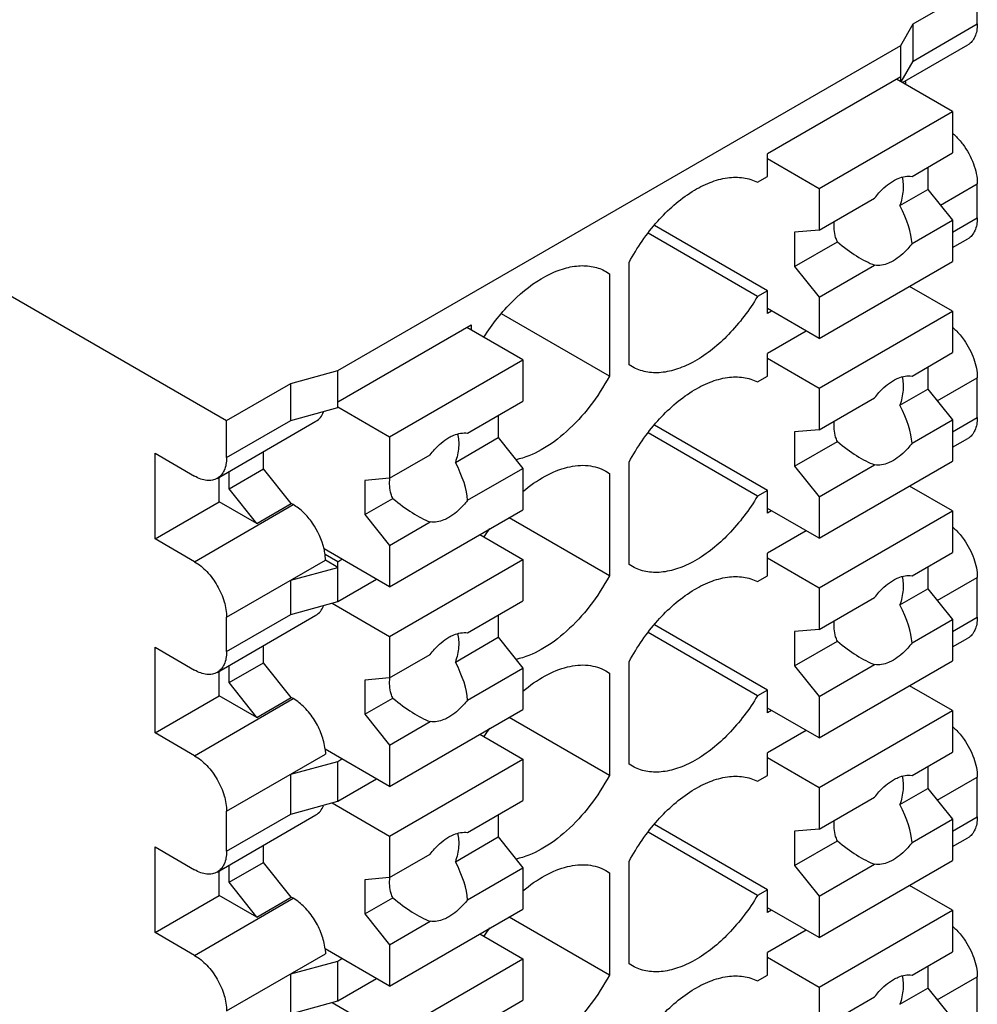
# Model space of a CAD drawing. Header units: inches. Extents: x 0 to 22, y 0 to 17.
# Tile 17 of 37: x 3.623 to 4.163, y 13.257 to 13.812. Entities that reach past the tile are written whole.
import ezdxf

# ---------------------------------------------------------------- set-up
doc = ezdxf.new("R2010")
doc.units = ezdxf.units.IN
doc.header["$LTSCALE"] = 1.21
doc.header["$MEASUREMENT"] = 0
doc.layers.get('0').update_dxf_attribs({"linetype": 'CONTINUOUS'})
doc.layers.add('02___PRT_ALL_AXES', color=7, linetype='CONTINUOUS')

msp = doc.modelspace()

# ---------------------------------------------------------------- linework, layer by layer
at = {"color": 7, "linetype": 'CONTINUOUS'}
for p, q in [((4.12694301, 13.809098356), (4.1631335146, 13.8299942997)), ((4.1631335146, 13.8091003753), (4.1631335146, 13.8299942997)), ((4.1199832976, 13.7970430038), (4.12694301, 13.809098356)), ((4.12694301, 13.7882044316), (4.1631335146, 13.8091003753)), ((4.12694301, 13.7882044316), (4.12694301, 13.809098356)), ((4.12093519, 13.7760816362), (4.1578341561, 13.7973866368)), ((3.8026204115, 13.6138016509), (4.1199832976, 13.7970430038)), ((4.1199832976, 13.7766312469), (4.1199832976, 13.7970430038)), ((4.1201920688, 13.776510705), (4.12694301, 13.7882044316)), ((4.1199832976, 13.7793635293), (4.0448184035, 13.7359642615)), ((4.1492140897, 13.7597537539), (4.117617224, 13.7779973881)), ((4.1227671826, 13.7750238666), (4.1227671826, 13.7766312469)), ((4.0740491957, 13.7163544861), (4.1492140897, 13.7597537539)), ((4.1492140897, 13.7597537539), (4.1492140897, 13.7364064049)), ((4.0448184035, 13.7231064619), (4.0448184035, 13.7359642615)), ((4.0448184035, 13.7332319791), (4.0740491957, 13.7163544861)), ((4.1352946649, 13.7283695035), (4.1352946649, 13.7158772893)), ((4.0392506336, 13.7198917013), (4.0448184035, 13.7231064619)), ((3.5172722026, 13.714262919), (3.7399829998, 13.5856724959)), ((4.0740491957, 13.7163544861), (4.0740491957, 13.6930071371)), ((4.1352946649, 13.7158772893), (4.1492140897, 13.6985610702)), ((4.1423525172, 13.7070970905), (4.1631335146, 13.7190957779)), ((4.1631335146, 13.6998090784), (4.1631335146, 13.7190957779)), ((4.1492140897, 13.691772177), (4.1631335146, 13.6998090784)), ((4.1492140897, 13.6985610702), (4.1492140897, 13.6752137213)), ((4.0448184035, 13.6588174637), (3.9812452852, 13.6955237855)), ((4.0740491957, 13.6930071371), (4.0601297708, 13.6917647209)), ((4.0392506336, 13.6556027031), (3.977635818, 13.6911783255)), ((4.0601297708, 13.6917647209), (4.0601297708, 13.6724780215)), ((4.1492140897, 13.6831182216), (4.1578341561, 13.6880953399)), ((3.9668696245, 13.6171248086), (3.9668696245, 13.6747858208)), ((4.0601297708, 13.6724780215), (4.0740491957, 13.6551618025)), ((4.0740491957, 13.6318144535), (4.1492140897, 13.6752137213)), ((3.9538295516, 13.6695729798), (3.9557340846, 13.6683562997)), ((3.9557340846, 13.6683562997), (3.9557340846, 13.6106952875)), ((4.0448184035, 13.6588174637), (4.0392506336, 13.6556027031)), ((4.0448184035, 13.6459596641), (4.0448184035, 13.6588174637)), ((4.1492140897, 13.6472480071), (4.1249966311, 13.6612308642)), ((4.0740491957, 13.6551618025), (4.0740491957, 13.6318144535)), ((4.0740491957, 13.6318144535), (4.0448184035, 13.6486919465)), ((3.9557340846, 13.6106952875), (3.8949329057, 13.6458011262)), ((4.0471844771, 13.6473258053), (4.0448184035, 13.6459596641)), ((4.0740491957, 13.6038487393), (4.1492140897, 13.6472480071)), ((4.1492140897, 13.6472480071), (4.1492140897, 13.6239006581)), ((3.8026204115, 13.5961221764), (3.8777853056, 13.6395214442)), ((3.9070160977, 13.6199116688), (3.8754192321, 13.638155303)), ((3.8777853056, 13.6395214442), (3.8777853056, 13.6367891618)), ((4.0666697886, 13.6360752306), (4.0448184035, 13.6234585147)), ((3.8318512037, 13.576512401), (3.9070160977, 13.6199116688)), ((3.9070160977, 13.6199116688), (3.9070160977, 13.5965643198)), ((4.0448184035, 13.6106007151), (4.0448184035, 13.6234585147)), ((4.0448184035, 13.6207262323), (4.0740491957, 13.6038487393)), ((3.9687741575, 13.6159081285), (3.9668696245, 13.6171248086)), ((4.1352946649, 13.6158637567), (4.1352946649, 13.6033715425)), ((3.7761735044, 13.6065684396), (3.8026204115, 13.6138016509)), ((3.8026204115, 13.5929077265), (3.8026204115, 13.6138016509)), ((4.0392506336, 13.6073859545), (4.0448184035, 13.6106007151)), ((4.140587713, 13.5967868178), (4.1631335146, 13.609804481)), ((4.1631335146, 13.5873033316), (4.1631335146, 13.609804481)), ((3.7399829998, 13.5856724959), (3.7761735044, 13.6065684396)), ((3.7761735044, 13.5856745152), (3.7761735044, 13.6065684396)), ((4.0740491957, 13.6038487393), (4.0740491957, 13.5805013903)), ((4.1352946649, 13.6033715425), (4.1492140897, 13.5860553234)), ((3.7761735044, 13.5856745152), (3.8026204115, 13.5929077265)), ((3.8026204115, 13.593389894), (3.8318512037, 13.576512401)), ((3.8930966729, 13.5885274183), (3.8930966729, 13.5760352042)), ((4.1492140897, 13.5792664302), (4.1631335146, 13.5873033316)), ((3.7346836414, 13.5530648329), (3.7903613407, 13.5852124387)), ((3.7399829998, 13.5647785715), (3.7761735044, 13.5856745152)), ((3.7399829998, 13.5647785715), (3.7399829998, 13.5856724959)), ((4.0448184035, 13.5463117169), (3.9812452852, 13.5830180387)), ((4.1492140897, 13.5860553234), (4.1492140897, 13.5627079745)), ((3.8318512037, 13.576512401), (3.8318512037, 13.553165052)), ((3.8930966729, 13.5760352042), (3.9070160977, 13.5587189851)), ((4.0392506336, 13.5430969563), (3.977635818, 13.5786725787)), ((4.0740491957, 13.5805013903), (4.0601297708, 13.5792589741)), ((4.0601297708, 13.5792589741), (4.0601297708, 13.5599722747)), ((4.1492140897, 13.5706124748), (4.1578341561, 13.5755895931)), ((3.6996166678, 13.5671916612), (3.7218877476, 13.5543326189)), ((3.6996166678, 13.5189749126), (3.6996166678, 13.5671916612)), ((3.7608621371, 13.5585154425), (3.7608621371, 13.5681799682)), ((3.9668696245, 13.5046190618), (3.9668696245, 13.562280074)), ((4.0601297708, 13.5599722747), (4.0740491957, 13.5426560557)), ((4.0740491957, 13.5193087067), (4.1492140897, 13.5627079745)), ((3.7358071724, 13.5398708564), (3.7358071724, 13.5537135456)), ((3.7413749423, 13.5472637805), (3.7608621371, 13.5585154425)), ((3.7413749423, 13.5472637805), (3.7413749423, 13.5569283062)), ((3.7764518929, 13.5389064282), (3.7608621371, 13.5585154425)), ((3.9070160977, 13.5587189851), (3.9070160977, 13.5353716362)), ((3.9538295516, 13.557067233), (3.9557340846, 13.5558505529)), ((3.9557340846, 13.5558505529), (3.9557340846, 13.4981895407)), ((3.8318512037, 13.553165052), (3.8179317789, 13.5519226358)), ((3.8179317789, 13.5519226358), (3.8179317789, 13.5326359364)), ((4.1492140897, 13.5347422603), (4.1249966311, 13.5487251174)), ((3.7569646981, 13.5276547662), (3.7413749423, 13.5472637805)), ((4.0448184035, 13.5463117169), (4.0392506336, 13.5430969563)), ((4.0448184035, 13.5334539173), (4.0448184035, 13.5463117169)), ((4.0740491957, 13.5426560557), (4.0740491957, 13.5193087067)), ((3.6996166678, 13.5189749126), (3.7358071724, 13.5398708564)), ((3.7218877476, 13.5061158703), (3.7775654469, 13.5382634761)), ((3.7569646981, 13.5276547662), (3.7358071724, 13.5398708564)), ((3.7569646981, 13.5276547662), (3.7764518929, 13.5389064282)), ((3.7775654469, 13.5382634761), (3.7764518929, 13.5389064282)), ((3.8179317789, 13.5326359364), (3.8318512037, 13.5153197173)), ((3.8318512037, 13.4919723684), (3.9070160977, 13.5353716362)), ((4.0740491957, 13.5193087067), (4.0448184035, 13.5361861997)), ((4.0471844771, 13.5348200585), (4.0448184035, 13.5334539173)), ((4.0740491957, 13.4913429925), (4.1492140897, 13.5347422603)), ((4.1492140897, 13.5347422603), (4.1492140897, 13.5113949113)), ((3.9557340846, 13.4981895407), (3.8991765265, 13.5308451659)), ((3.8827986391, 13.5213887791), (3.9070160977, 13.507405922)), ((4.0666697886, 13.5235694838), (4.0448184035, 13.5109527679)), ((3.7218877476, 13.5061158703), (3.6996166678, 13.5189749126)), ((3.8318512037, 13.5153197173), (3.8318512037, 13.4919723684)), ((3.8318512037, 13.4919723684), (3.7949123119, 13.5133004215)), ((3.8026204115, 13.506117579), (3.7954452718, 13.5102604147)), ((3.7956606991, 13.5069215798), (3.7954452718, 13.5102604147)), ((4.0448184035, 13.4980949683), (4.0448184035, 13.5109527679)), ((3.7399829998, 13.474773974), (3.7956606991, 13.5069215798)), ((3.8026204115, 13.5029031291), (3.7956606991, 13.5069215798)), ((3.8026204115, 13.506117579), (3.8049864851, 13.5074837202)), ((3.8026204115, 13.4836164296), (3.8026204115, 13.506117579)), ((3.8318512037, 13.4640066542), (3.9070160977, 13.507405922)), ((3.9070160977, 13.507405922), (3.9070160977, 13.484058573)), ((3.9687741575, 13.5034023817), (3.9668696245, 13.5046190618)), ((4.0448184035, 13.5082204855), (4.0740491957, 13.4913429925)), ((4.1352946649, 13.5033580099), (4.1352946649, 13.4908657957)), ((3.7761735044, 13.4956699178), (3.8026204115, 13.5029031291)), ((4.0392506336, 13.4948802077), (4.0448184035, 13.4980949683)), ((3.7761735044, 13.4763832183), (3.7761735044, 13.4956699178)), ((3.8026204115, 13.4836164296), (3.8244717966, 13.4962331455)), ((4.140587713, 13.484281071), (4.1631335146, 13.4972987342)), ((4.1631335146, 13.4747975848), (4.1631335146, 13.4972987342)), ((4.0740491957, 13.4913429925), (4.0740491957, 13.4679956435)), ((4.1352946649, 13.4908657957), (4.1492140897, 13.4735495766)), ((3.7761735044, 13.4763832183), (3.8026204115, 13.4836164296)), ((3.7994093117, 13.482738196), (3.8318512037, 13.4640066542)), ((3.7346836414, 13.443773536), (3.7903613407, 13.4759211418)), ((3.7399829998, 13.4554872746), (3.7761735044, 13.4763832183)), ((3.8930966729, 13.4760216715), (3.8930966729, 13.4635294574)), ((3.7399829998, 13.4554872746), (3.7399829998, 13.474773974)), ((4.0448184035, 13.4338059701), (3.9812452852, 13.4705122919)), ((4.1492140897, 13.4667606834), (4.1631335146, 13.4747975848)), ((4.1492140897, 13.4735495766), (4.1492140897, 13.4502022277)), ((4.0392506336, 13.4305912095), (3.977635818, 13.4661668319)), ((4.0740491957, 13.4679956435), (4.0601297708, 13.4667532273)), ((4.0601297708, 13.4667532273), (4.0601297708, 13.4474665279)), ((3.8318512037, 13.4640066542), (3.8318512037, 13.4406593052)), ((3.8930966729, 13.4635294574), (3.9070160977, 13.4462132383)), ((4.1492140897, 13.458106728), (4.1578341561, 13.4630838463)), ((3.6996166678, 13.4579003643), (3.7218877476, 13.445041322)), ((3.6996166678, 13.4096836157), (3.6996166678, 13.4579003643)), ((3.7608621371, 13.4492241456), (3.7608621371, 13.4588886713)), ((3.7413749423, 13.4379724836), (3.7608621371, 13.4492241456)), ((3.7764518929, 13.4296151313), (3.7608621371, 13.4492241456)), ((3.9668696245, 13.392113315), (3.9668696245, 13.4497743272)), ((4.0740491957, 13.4068029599), (4.1492140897, 13.4502022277)), ((3.7358071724, 13.4305795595), (3.7358071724, 13.4444222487)), ((3.7413749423, 13.4379724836), (3.7413749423, 13.4476370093)), ((3.9070160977, 13.4462132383), (3.9070160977, 13.4228658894)), ((3.9538295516, 13.4445614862), (3.9557340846, 13.4433448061)), ((3.9557340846, 13.4433448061), (3.9557340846, 13.3856837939)), ((4.0601297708, 13.4474665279), (4.0740491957, 13.4301503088)), ((3.7569646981, 13.4183634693), (3.7413749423, 13.4379724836)), ((3.8318512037, 13.4406593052), (3.8179317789, 13.439416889)), ((3.8179317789, 13.439416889), (3.8179317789, 13.4201301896)), ((4.0448184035, 13.4338059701), (4.0392506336, 13.4305912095)), ((4.0448184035, 13.4209481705), (4.0448184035, 13.4338059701)), ((4.1492140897, 13.4222365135), (4.1249966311, 13.4362193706)), ((3.6996166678, 13.4096836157), (3.7358071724, 13.4305795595)), ((3.7218877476, 13.3968245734), (3.7775654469, 13.4289721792)), ((3.7569646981, 13.4183634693), (3.7358071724, 13.4305795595)), ((3.7569646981, 13.4183634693), (3.7764518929, 13.4296151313)), ((3.7775654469, 13.4289721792), (3.7764518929, 13.4296151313)), ((4.0740491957, 13.4301503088), (4.0740491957, 13.4068029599)), ((3.8179317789, 13.4201301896), (3.8318512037, 13.4028139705)), ((3.8318512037, 13.3794666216), (3.9070160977, 13.4228658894)), ((4.0740491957, 13.4068029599), (4.0448184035, 13.4236804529)), ((4.0471844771, 13.4223143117), (4.0448184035, 13.4209481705)), ((4.0740491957, 13.3788372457), (4.1492140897, 13.4222365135)), ((4.1492140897, 13.4222365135), (4.1492140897, 13.3988891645)), ((3.9557340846, 13.3856837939), (3.8991765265, 13.4183394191)), ((3.7218877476, 13.3968245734), (3.6996166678, 13.4096836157)), ((4.0666697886, 13.411063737), (4.0448184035, 13.3984470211)), ((3.8827986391, 13.4088830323), (3.9070160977, 13.3949001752)), ((3.8318512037, 13.3794666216), (3.7955053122, 13.4004522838)), ((3.7955053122, 13.4004522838), (3.7956606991, 13.3976302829)), ((3.8318512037, 13.4028139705), (3.8318512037, 13.3794666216)), ((4.0448184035, 13.3855892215), (4.0448184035, 13.3984470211)), ((3.7399829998, 13.3654826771), (3.7956606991, 13.3976302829)), ((3.7761735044, 13.3863786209), (3.8026204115, 13.3936118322)), ((3.8026204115, 13.3936118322), (3.8049864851, 13.3949779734)), ((3.8026204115, 13.3711106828), (3.8026204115, 13.3936118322)), ((3.8318512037, 13.3515009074), (3.9070160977, 13.3949001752)), ((3.9070160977, 13.3949001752), (3.9070160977, 13.3715528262)), ((4.0448184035, 13.3957147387), (4.0740491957, 13.3788372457)), ((3.9687741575, 13.3908966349), (3.9668696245, 13.392113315)), ((4.1352946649, 13.3908522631), (4.1352946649, 13.3783600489)), ((3.7761735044, 13.3638774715), (3.7761735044, 13.3863786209)), ((3.8026204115, 13.3711106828), (3.8244717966, 13.3837273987)), ((4.0392506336, 13.3823744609), (4.0448184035, 13.3855892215)), ((4.140587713, 13.3717753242), (4.1631335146, 13.3847929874)), ((4.1631335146, 13.362291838), (4.1631335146, 13.3847929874)), ((4.0740491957, 13.3788372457), (4.0740491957, 13.3554898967)), ((4.1352946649, 13.3783600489), (4.1492140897, 13.3610438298)), ((3.7761735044, 13.3638774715), (3.8026204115, 13.3711106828)), ((3.7994093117, 13.3702324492), (3.8318512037, 13.3515009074)), ((3.7399829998, 13.3429815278), (3.7399829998, 13.3654826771)), ((3.7346836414, 13.3312677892), (3.7903613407, 13.363415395)), ((3.7399829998, 13.3429815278), (3.7761735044, 13.3638774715)), ((3.8930966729, 13.3635159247), (3.8930966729, 13.3510237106)), ((4.1492140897, 13.3542549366), (4.1631335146, 13.362291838)), ((4.1492140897, 13.3610438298), (4.1492140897, 13.3376964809)), ((4.0392506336, 13.3180854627), (3.977635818, 13.353661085)), ((4.0448184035, 13.3213002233), (3.9812452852, 13.3580065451)), ((4.0740491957, 13.3554898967), (4.0601297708, 13.3542474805)), ((4.0601297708, 13.3542474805), (4.0601297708, 13.3349607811)), ((3.8318512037, 13.3515009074), (3.8318512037, 13.3281535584)), ((3.8930966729, 13.3510237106), (3.9070160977, 13.3337074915)), ((4.1492140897, 13.3456009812), (4.1578341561, 13.3505780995)), ((3.6996166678, 13.3453946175), (3.7218877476, 13.3325355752)), ((3.6996166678, 13.2971778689), (3.6996166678, 13.3453946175)), ((3.7608621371, 13.3367183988), (3.7608621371, 13.3463829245)), ((3.9668696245, 13.2796075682), (3.9668696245, 13.3372685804)), ((4.0740491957, 13.2942972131), (4.1492140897, 13.3376964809)), ((3.7358071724, 13.3180738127), (3.7358071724, 13.3319165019)), ((3.7413749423, 13.3254667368), (3.7608621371, 13.3367183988)), ((3.7413749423, 13.3254667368), (3.7413749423, 13.3351312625)), ((3.7764518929, 13.3171093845), (3.7608621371, 13.3367183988)), ((3.9070160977, 13.3337074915), (3.9070160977, 13.3103601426)), ((3.9538295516, 13.3320557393), (3.9557340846, 13.3308390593)), ((4.0601297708, 13.3349607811), (4.0740491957, 13.317644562)), ((3.8318512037, 13.3281535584), (3.8179317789, 13.3269111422)), ((3.8179317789, 13.3269111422), (3.8179317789, 13.3076244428)), ((3.9557340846, 13.3308390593), (3.9557340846, 13.2731780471)), ((3.7569646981, 13.3058577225), (3.7413749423, 13.3254667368)), ((4.0448184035, 13.3213002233), (4.0392506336, 13.3180854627)), ((4.0448184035, 13.3084424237), (4.0448184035, 13.3213002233)), ((4.1492140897, 13.3097307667), (4.1249966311, 13.3237136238)), ((3.6996166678, 13.2971778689), (3.7358071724, 13.3180738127)), ((3.7218877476, 13.2843188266), (3.7775654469, 13.3164664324)), ((3.7569646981, 13.3058577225), (3.7358071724, 13.3180738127)), ((3.7569646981, 13.3058577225), (3.7764518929, 13.3171093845)), ((3.7775654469, 13.3164664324), (3.7764518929, 13.3171093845)), ((4.0740491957, 13.317644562), (4.0740491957, 13.2942972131)), ((3.8318512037, 13.2669608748), (3.9070160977, 13.3103601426)), ((4.0740491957, 13.2942972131), (4.0448184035, 13.3111747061)), ((4.0471844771, 13.3098085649), (4.0448184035, 13.3084424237)), ((4.0740491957, 13.2663314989), (4.1492140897, 13.3097307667)), ((4.1492140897, 13.3097307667), (4.1492140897, 13.2863834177)), ((3.8179317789, 13.3076244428), (3.8318512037, 13.2903082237)), ((3.9557340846, 13.2731780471), (3.8991765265, 13.3058336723)), ((4.0666697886, 13.2985579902), (4.0448184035, 13.2859412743)), ((3.7218877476, 13.2843188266), (3.6996166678, 13.2971778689)), ((3.8827986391, 13.2963772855), (3.9070160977, 13.2823944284)), ((3.8318512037, 13.2669608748), (3.7955053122, 13.287946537)), ((3.7955053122, 13.287946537), (3.7956606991, 13.2851245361)), ((3.8318512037, 13.2903082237), (3.8318512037, 13.2669608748)), ((3.7399829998, 13.2529769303), (3.7956606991, 13.2851245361)), ((3.8026204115, 13.2811060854), (3.8049864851, 13.2824722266)), ((3.8318512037, 13.2389951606), (3.9070160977, 13.2823944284)), ((3.9070160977, 13.2823944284), (3.9070160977, 13.2590470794)), ((4.0448184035, 13.2730834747), (4.0448184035, 13.2859412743)), ((4.0448184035, 13.2832089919), (4.0740491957, 13.2663314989)), ((3.7761735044, 13.2738728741), (3.8026204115, 13.2811060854)), ((3.8026204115, 13.258604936), (3.8026204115, 13.2811060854)), ((3.9687741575, 13.2783908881), (3.9668696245, 13.2796075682)), ((4.1352946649, 13.2783465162), (4.1352946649, 13.2658543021)), ((3.7761735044, 13.2513717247), (3.7761735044, 13.2738728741)), ((3.8026204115, 13.258604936), (3.8244717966, 13.2712216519)), ((4.0392506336, 13.2698687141), (4.0448184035, 13.2730834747)), ((4.140587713, 13.2592695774), (4.1631335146, 13.2722872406)), ((4.1631335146, 13.2497860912), (4.1631335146, 13.2722872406)), ((4.0740491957, 13.2663314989), (4.0740491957, 13.2429841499)), ((4.1352946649, 13.2658543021), (4.1492140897, 13.248538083)), ((3.7761735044, 13.2513717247), (3.8026204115, 13.258604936)), ((3.7994093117, 13.2577267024), (3.8318512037, 13.2389951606))]:
    msp.add_line(p, q, dxfattribs=at)
for centre, radius, start, end in [((3.9885101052, 13.4546857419), 0.1224237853, 145.0759436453, 147.6914522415), ((3.7634513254, 13.5062181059), 0.0322483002, 7.2009403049, 12.6866125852), ((3.9885101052, 13.3421799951), 0.1224237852, 145.0759436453, 147.6914522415), ((3.9885101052, 13.2296742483), 0.1224237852, 145.0759436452, 147.6914522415)]:
    msp.add_arc(centre, radius, start, end, dxfattribs=at)
for points, knots in [([(4.1631335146, 13.8091003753), (4.1631335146, 13.8078046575), (4.1629357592, 13.805339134), (4.161939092, 13.8019510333), (4.1602579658, 13.7992007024), (4.1586774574, 13.7978749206), (4.1578335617, 13.7973876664)], [0, 0, 0, 0, 0.2895363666, 0.549107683, 0.7822502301, 1, 1, 1, 1]), ([(4.1492530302, 13.7474285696), (4.1497642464, 13.7469923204), (4.1518233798, 13.7451229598), (4.1536622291, 13.7430156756), (4.1549284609, 13.7413303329)], [0, 0, 0, 0, 0.2417398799, 1, 1, 1, 1]), ([(4.1549284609, 13.7413303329), (4.1574436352, 13.7379826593), (4.1613434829, 13.7308876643), (4.1631335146, 13.7229027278), (4.1631335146, 13.7190957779)], [0, 0, 0, 0, 0.5237857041, 1, 1, 1, 1]), ([(3.9668696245, 13.6747858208), (3.9713057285, 13.6830648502), (3.9815885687, 13.6979888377), (3.9980124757, 13.7126848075), (4.0120051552, 13.7199684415), (4.0218417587, 13.7227607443), (4.0311209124, 13.7229447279), (4.0367812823, 13.7211814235), (4.0392506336, 13.7198917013)], [0, 0, 0, 0, 0.3041450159, 0.581569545, 0.7033914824, 0.8122947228, 0.909789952, 1, 1, 1, 1]), ([(4.1631335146, 13.6998090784), (4.1631335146, 13.6985133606), (4.1629357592, 13.6960478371), (4.161939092, 13.6926597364), (4.1602579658, 13.6899094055), (4.1586774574, 13.6885836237), (4.1578335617, 13.6880963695)], [0, 0, 0, 0, 0.2895363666, 0.549107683, 0.7822502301, 1, 1, 1, 1]), ([(3.8850397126, 13.6326243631), (3.8896805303, 13.6399623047), (3.8999427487, 13.6529976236), (3.9157569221, 13.6654815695), (3.9288464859, 13.6712443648), (3.9379429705, 13.6731774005), (3.9464568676, 13.6727867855), (3.9515830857, 13.6708751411), (3.9538322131, 13.6695775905)], [0, 0, 0, 0, 0.3071367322, 0.5820574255, 0.7023170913, 0.8103532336, 0.9081461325, 1, 1, 1, 1]), ([(4.0392506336, 13.6556027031), (4.0346435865, 13.6478763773), (4.0242916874, 13.6340923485), (4.0081308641, 13.6207763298), (3.9946258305, 13.6145100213), (3.9852168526, 13.6123348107), (3.9763986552, 13.6126185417), (3.9710894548, 13.6145662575), (3.9687714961, 13.6159035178)], [0, 0, 0, 0, 0.306624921, 0.582564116, 0.7032346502, 0.8113386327, 0.9087842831, 1, 1, 1, 1]), ([(4.1492530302, 13.6381372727), (4.1498400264, 13.6376363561), (4.1522014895, 13.6354725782), (4.1542732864, 13.6329997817), (4.1556743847, 13.631014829)], [0, 0, 0, 0, 0.2410499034, 1, 1, 1, 1]), ([(4.1556743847, 13.631014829), (4.1579661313, 13.6277680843), (4.1615207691, 13.6209780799), (4.1631335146, 13.6134068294), (4.1631335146, 13.609804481)], [0, 0, 0, 0, 0.524533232, 1, 1, 1, 1]), ([(3.9557340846, 13.6106952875), (3.9525428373, 13.6047395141), (3.9453374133, 13.5935708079), (3.9323946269, 13.5794058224), (3.9183445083, 13.5689388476), (3.9080707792, 13.5646491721), (3.9031083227, 13.563573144)], [0, 0, 0, 0, 0.2796096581, 0.5471534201, 0.7898738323, 1, 1, 1, 1]), ([(3.9668696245, 13.562280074), (3.9713057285, 13.5705591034), (3.9815885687, 13.5854830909), (3.9980124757, 13.6001790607), (4.0120051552, 13.6074626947), (4.0218417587, 13.6102549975), (4.0311209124, 13.6104389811), (4.0367812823, 13.6086756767), (4.0392506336, 13.6073859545)], [0, 0, 0, 0, 0.3041450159, 0.581569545, 0.7033914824, 0.8122947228, 0.909789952, 1, 1, 1, 1]), ([(3.7903613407, 13.5852124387), (3.791316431, 13.5857638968), (3.7930913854, 13.5873312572), (3.7941940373, 13.5894044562), (3.7946141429, 13.5905304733)], [0, 0, 0, 0, 0.4785282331, 1, 1, 1, 1]), ([(4.1631335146, 13.5873033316), (4.1631335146, 13.5860076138), (4.1629357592, 13.5835420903), (4.161939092, 13.5801539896), (4.1602579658, 13.5774036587), (4.1586774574, 13.5760778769), (4.1578335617, 13.5755906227)], [0, 0, 0, 0, 0.2895363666, 0.549107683, 0.7822502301, 1, 1, 1, 1]), ([(3.7399829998, 13.5647785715), (3.7399829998, 13.5634828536), (3.7397852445, 13.5610173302), (3.7387885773, 13.5576292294), (3.7371074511, 13.5548788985), (3.7355269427, 13.5535531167), (3.7346830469, 13.5530658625)], [0, 0, 0, 0, 0.2895363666, 0.549107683, 0.7822502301, 1, 1, 1, 1]), ([(3.9069497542, 13.5456148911), (3.9108691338, 13.5489079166), (3.9187792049, 13.5545049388), (3.9313760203, 13.5597740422), (3.9434440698, 13.561054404), (3.9507908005, 13.5588264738), (3.9538322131, 13.5570718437)], [0, 0, 0, 0, 0.3006057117, 0.564861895, 0.7938121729, 1, 1, 1, 1]), ([(3.7346830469, 13.5530658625), (3.7338390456, 13.5525785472), (3.7319003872, 13.5518725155), (3.7286775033, 13.5517917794), (3.7252444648, 13.5526228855), (3.7230100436, 13.5536846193), (3.7218877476, 13.5543326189)], [0, 0, 0, 0, 0.2177444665, 0.4508847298, 0.7104580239, 1, 1, 1, 1]), ([(4.0392506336, 13.5430969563), (4.0346435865, 13.5353706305), (4.0242916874, 13.5215866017), (4.0081308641, 13.508270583), (3.9946258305, 13.5020042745), (3.9852168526, 13.4998290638), (3.9763986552, 13.5001127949), (3.9710894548, 13.5020605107), (3.9687714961, 13.503397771)], [0, 0, 0, 0, 0.306624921, 0.582564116, 0.7032346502, 0.8113386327, 0.9087842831, 1, 1, 1, 1]), ([(3.7949123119, 13.5133004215), (3.7937500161, 13.5184918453), (3.7902948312, 13.525951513), (3.7836369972, 13.5339132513), (3.7796368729, 13.5370674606), (3.7775654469, 13.5382634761)], [0, 0, 0, 0, 0.5139226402, 0.7689337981, 1, 1, 1, 1]), ([(4.1492530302, 13.5256315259), (4.1498400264, 13.5251306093), (4.1522014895, 13.5229668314), (4.1542732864, 13.5204940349), (4.1556743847, 13.5185090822)], [0, 0, 0, 0, 0.2410499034, 1, 1, 1, 1]), ([(4.1556743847, 13.5185090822), (4.1579661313, 13.5152623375), (4.1615207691, 13.5084723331), (4.1631335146, 13.5009010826), (4.1631335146, 13.4972987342)], [0, 0, 0, 0, 0.524533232, 1, 1, 1, 1]), ([(3.7218877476, 13.5061158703), (3.7244568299, 13.5046325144), (3.7293187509, 13.5005411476), (3.7349911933, 13.4927863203), (3.7388708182, 13.4839965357), (3.7399829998, 13.4777404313), (3.7399829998, 13.474773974)], [0, 0, 0, 0, 0.2372511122, 0.5000061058, 0.7627577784, 1, 1, 1, 1]), ([(3.9557340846, 13.4981895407), (3.9525428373, 13.4922337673), (3.9453374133, 13.4810650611), (3.9323946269, 13.4669000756), (3.9183445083, 13.4564331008), (3.9080707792, 13.4521434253), (3.9031083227, 13.4510673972)], [0, 0, 0, 0, 0.2796096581, 0.5471534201, 0.7898738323, 1, 1, 1, 1]), ([(3.9668696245, 13.4497743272), (3.9713057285, 13.4580533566), (3.9815885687, 13.4729773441), (3.9980124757, 13.4876733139), (4.0120051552, 13.4949569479), (4.0218417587, 13.4977492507), (4.0311209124, 13.4979332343), (4.0367812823, 13.4961699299), (4.0392506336, 13.4948802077)], [0, 0, 0, 0, 0.3041450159, 0.581569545, 0.7033914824, 0.8122947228, 0.909789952, 1, 1, 1, 1]), ([(3.790361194, 13.4759213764), (3.7912954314, 13.4764613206), (3.7930367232, 13.4779809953), (3.7941319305, 13.4799955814), (3.7945558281, 13.4810888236)], [0, 0, 0, 0, 0.4792364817, 1, 1, 1, 1]), ([(4.1631335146, 13.4747975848), (4.1631335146, 13.473501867), (4.1629357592, 13.4710363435), (4.161939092, 13.4676482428), (4.1602579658, 13.4648979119), (4.1586774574, 13.4635721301), (4.1578335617, 13.4630848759)], [0, 0, 0, 0, 0.2895363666, 0.549107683, 0.7822502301, 1, 1, 1, 1]), ([(3.7399829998, 13.4554872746), (3.7399829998, 13.4541915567), (3.7397852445, 13.4517260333), (3.7387885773, 13.4483379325), (3.7371074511, 13.4455876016), (3.7355269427, 13.4442618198), (3.7346830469, 13.4437745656)], [0, 0, 0, 0, 0.2895363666, 0.549107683, 0.7822502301, 1, 1, 1, 1]), ([(3.9069497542, 13.4331091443), (3.9108691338, 13.4364021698), (3.9187792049, 13.441999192), (3.9313760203, 13.4472682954), (3.9434440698, 13.4485486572), (3.9507908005, 13.446320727), (3.9538322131, 13.4445660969)], [0, 0, 0, 0, 0.3006057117, 0.564861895, 0.7938121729, 1, 1, 1, 1]), ([(3.7346830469, 13.4437745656), (3.7338390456, 13.4432872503), (3.7319003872, 13.4425812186), (3.7286775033, 13.4425004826), (3.7252444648, 13.4433315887), (3.7230100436, 13.4443933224), (3.7218877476, 13.445041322)], [0, 0, 0, 0, 0.2177444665, 0.4508847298, 0.7104580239, 1, 1, 1, 1]), ([(3.7955053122, 13.4004522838), (3.7952034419, 13.403269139), (3.793742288, 13.4090279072), (3.789777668, 13.4170215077), (3.7843806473, 13.4239642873), (3.779907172, 13.4276200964), (3.7775654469, 13.4289721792)], [0, 0, 0, 0, 0.2448493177, 0.5076171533, 0.7662955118, 1, 1, 1, 1]), ([(4.0392506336, 13.4305912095), (4.0346435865, 13.4228648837), (4.0242916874, 13.4090808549), (4.0081308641, 13.3957648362), (3.9946258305, 13.3894985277), (3.9852168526, 13.387323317), (3.9763986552, 13.3876070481), (3.9710894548, 13.3895547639), (3.9687714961, 13.3908920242)], [0, 0, 0, 0, 0.306624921, 0.582564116, 0.7032346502, 0.8113386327, 0.9087842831, 1, 1, 1, 1]), ([(4.1492530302, 13.4131257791), (4.1498400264, 13.4126248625), (4.1522014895, 13.4104610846), (4.1542732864, 13.4079882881), (4.1556743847, 13.4060033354)], [0, 0, 0, 0, 0.2410499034, 1, 1, 1, 1]), ([(4.1556743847, 13.4060033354), (4.1579661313, 13.4027565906), (4.1615207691, 13.3959665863), (4.1631335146, 13.3883953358), (4.1631335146, 13.3847929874)], [0, 0, 0, 0, 0.524533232, 1, 1, 1, 1]), ([(3.7218877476, 13.3968245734), (3.7244568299, 13.3953412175), (3.7293187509, 13.3912498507), (3.7349911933, 13.3834950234), (3.7388708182, 13.3747052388), (3.7399829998, 13.3684491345), (3.7399829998, 13.3654826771)], [0, 0, 0, 0, 0.2372511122, 0.5000061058, 0.7627577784, 1, 1, 1, 1]), ([(3.9557340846, 13.3856837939), (3.9525428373, 13.3797280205), (3.9453374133, 13.3685593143), (3.9323946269, 13.3543943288), (3.9183445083, 13.343927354), (3.9080707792, 13.3396376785), (3.9031083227, 13.3385616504)], [0, 0, 0, 0, 0.2796096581, 0.5471534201, 0.7898738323, 1, 1, 1, 1]), ([(3.9668696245, 13.3372685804), (3.9713057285, 13.3455476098), (3.9815885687, 13.3604715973), (3.9980124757, 13.3751675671), (4.0120051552, 13.3824512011), (4.0218417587, 13.3852435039), (4.0311209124, 13.3854274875), (4.0367812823, 13.3836641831), (4.0392506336, 13.3823744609)], [0, 0, 0, 0, 0.3041450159, 0.581569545, 0.7033914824, 0.8122947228, 0.909789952, 1, 1, 1, 1]), ([(3.790361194, 13.3634156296), (3.7912954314, 13.3639555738), (3.7930367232, 13.3654752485), (3.7941319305, 13.3674898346), (3.7945558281, 13.3685830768)], [0, 0, 0, 0, 0.4792364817, 1, 1, 1, 1]), ([(4.1631335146, 13.362291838), (4.1631335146, 13.3609961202), (4.1629357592, 13.3585305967), (4.161939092, 13.355142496), (4.1602579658, 13.3523921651), (4.1586774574, 13.3510663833), (4.1578335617, 13.3505791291)], [0, 0, 0, 0, 0.2895363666, 0.549107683, 0.7822502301, 1, 1, 1, 1]), ([(3.7399829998, 13.3429815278), (3.7399829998, 13.3416858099), (3.7397852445, 13.3392202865), (3.7387885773, 13.3358321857), (3.7371074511, 13.3330818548), (3.7355269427, 13.331756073), (3.7346830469, 13.3312688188)], [0, 0, 0, 0, 0.2895363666, 0.549107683, 0.7822502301, 1, 1, 1, 1]), ([(3.7346830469, 13.3312688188), (3.7338390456, 13.3307815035), (3.7319003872, 13.3300754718), (3.7286775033, 13.3299947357), (3.7252444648, 13.3308258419), (3.7230100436, 13.3318875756), (3.7218877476, 13.3325355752)], [0, 0, 0, 0, 0.2177444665, 0.4508847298, 0.7104580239, 1, 1, 1, 1]), ([(3.9069497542, 13.3206033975), (3.9108691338, 13.323896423), (3.9187792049, 13.3294934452), (3.9313760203, 13.3347625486), (3.9434440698, 13.3360429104), (3.9507908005, 13.3338149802), (3.9538322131, 13.3320603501)], [0, 0, 0, 0, 0.3006057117, 0.564861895, 0.7938121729, 1, 1, 1, 1]), ([(3.7955053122, 13.287946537), (3.7952034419, 13.2907633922), (3.793742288, 13.2965221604), (3.789777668, 13.3045157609), (3.7843806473, 13.3114585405), (3.779907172, 13.3151143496), (3.7775654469, 13.3164664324)], [0, 0, 0, 0, 0.2448493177, 0.5076171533, 0.7662955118, 1, 1, 1, 1]), ([(4.0392506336, 13.3180854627), (4.0346435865, 13.3103591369), (4.0242916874, 13.2965751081), (4.0081308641, 13.2832590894), (3.9946258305, 13.2769927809), (3.9852168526, 13.2748175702), (3.9763986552, 13.2751013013), (3.9710894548, 13.2770490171), (3.9687714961, 13.2783862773)], [0, 0, 0, 0, 0.306624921, 0.582564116, 0.7032346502, 0.8113386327, 0.9087842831, 1, 1, 1, 1]), ([(4.1492530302, 13.3006200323), (4.1498400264, 13.3001191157), (4.1522014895, 13.2979553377), (4.1542732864, 13.2954825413), (4.1556743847, 13.2934975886)], [0, 0, 0, 0, 0.2410499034, 1, 1, 1, 1]), ([(4.1556743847, 13.2934975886), (4.1579661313, 13.2902508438), (4.1615207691, 13.2834608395), (4.1631335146, 13.275889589), (4.1631335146, 13.2722872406)], [0, 0, 0, 0, 0.524533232, 1, 1, 1, 1]), ([(3.7218877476, 13.2843188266), (3.7244568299, 13.2828354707), (3.7293187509, 13.2787441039), (3.7349911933, 13.2709892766), (3.7388708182, 13.262199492), (3.7399829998, 13.2559433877), (3.7399829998, 13.2529769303)], [0, 0, 0, 0, 0.2372511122, 0.5000061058, 0.7627577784, 1, 1, 1, 1]), ([(3.9557340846, 13.2731780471), (3.9525428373, 13.2672222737), (3.9453374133, 13.2560535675), (3.9323946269, 13.241888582), (3.9183445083, 13.2314216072), (3.9080707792, 13.2271319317), (3.9031083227, 13.2260559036)], [0, 0, 0, 0, 0.2796096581, 0.5471534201, 0.7898738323, 1, 1, 1, 1]), ([(3.9668696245, 13.2247628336), (3.9713057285, 13.233041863), (3.9815885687, 13.2479658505), (3.9980124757, 13.2626618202), (4.0120051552, 13.2699454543), (4.0218417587, 13.2727377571), (4.0311209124, 13.2729217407), (4.0367812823, 13.2711584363), (4.0392506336, 13.2698687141)], [0, 0, 0, 0, 0.3041450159, 0.581569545, 0.7033914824, 0.8122947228, 0.909789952, 1, 1, 1, 1])]:
    msp.add_open_spline(points, degree=3, knots=knots, dxfattribs=at)
at = {"layer": '02___PRT_ALL_AXES', "color": 7, "linetype": 'CONTINUOUS'}
for p, q in [((4.1263518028, 13.723206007), (4.1492140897, 13.7364064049)), ((4.1194948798, 13.7067546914), (4.1352946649, 13.7158772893)), ((4.0740491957, 13.6930071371), (4.1052631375, 13.7110296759)), ((4.1263518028, 13.6853606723), (4.1492140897, 13.6985610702)), ((4.0601297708, 13.6724780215), (4.0842812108, 13.6864227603)), ((4.0740491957, 13.6551618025), (4.1052631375, 13.6731843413)), ((4.1263518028, 13.6107002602), (4.1492140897, 13.6239006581)), ((4.1194948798, 13.5942489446), (4.1352946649, 13.6033715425)), ((4.0740491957, 13.5805013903), (4.1052631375, 13.5985239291)), ((3.8758021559, 13.578541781), (3.9070160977, 13.5965643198)), ((4.1263518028, 13.5728549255), (4.1492140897, 13.5860553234)), ((3.8689452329, 13.5620904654), (3.8930966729, 13.5760352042)), ((4.0601297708, 13.5599722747), (4.0842812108, 13.5739170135)), ((3.8318512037, 13.553165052), (3.8547134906, 13.5663654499)), ((4.0740491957, 13.5426560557), (4.1052631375, 13.5606785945)), ((3.8758021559, 13.5406964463), (3.9070160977, 13.5587189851)), ((3.8179317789, 13.5326359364), (3.833731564, 13.5417585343)), ((3.8318512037, 13.5153197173), (3.8547134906, 13.5285201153)), ((4.1263518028, 13.4981945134), (4.1492140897, 13.5113949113)), ((4.1194948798, 13.4817431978), (4.1352946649, 13.4908657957)), ((3.8758021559, 13.4660360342), (3.9070160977, 13.484058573)), ((4.0740491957, 13.4679956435), (4.1052631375, 13.4860181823)), ((4.1263518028, 13.4603491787), (4.1492140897, 13.4735495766)), ((3.8689452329, 13.4495847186), (3.8930966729, 13.4635294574)), ((4.0601297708, 13.4474665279), (4.0842812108, 13.4614112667)), ((3.8318512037, 13.4406593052), (3.8547134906, 13.4538597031)), ((4.0740491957, 13.4301503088), (4.1052631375, 13.4481728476)), ((3.8758021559, 13.4281906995), (3.9070160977, 13.4462132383)), ((3.8179317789, 13.4201301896), (3.833731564, 13.4292527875)), ((3.8318512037, 13.4028139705), (3.8547134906, 13.4160143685)), ((4.1263518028, 13.3856887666), (4.1492140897, 13.3988891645)), ((4.1194948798, 13.369237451), (4.1352946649, 13.3783600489)), ((3.8758021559, 13.3535302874), (3.9070160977, 13.3715528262)), ((4.0740491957, 13.3554898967), (4.1052631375, 13.3735124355)), ((4.1263518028, 13.3478434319), (4.1492140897, 13.3610438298)), ((3.8689452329, 13.3370789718), (3.8930966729, 13.3510237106)), ((4.0601297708, 13.3349607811), (4.0842812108, 13.3489055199)), ((3.8318512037, 13.3281535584), (3.8547134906, 13.3413539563)), ((3.8758021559, 13.3156849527), (3.9070160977, 13.3337074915)), ((4.0740491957, 13.317644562), (4.1052631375, 13.3356671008)), ((3.8179317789, 13.3076244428), (3.833731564, 13.3167470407)), ((3.8318512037, 13.2903082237), (3.8547134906, 13.3035086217)), ((4.1263518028, 13.2731830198), (4.1492140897, 13.2863834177)), ((4.1194948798, 13.2567317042), (4.1352946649, 13.2658543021)), ((4.0740491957, 13.2429841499), (4.1052631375, 13.2610066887)), ((3.8758021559, 13.2410245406), (3.9070160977, 13.2590470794))]:
    msp.add_line(p, q, dxfattribs=at)
for centre, start_param, end_param in [((4.0874225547, 13.7145842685), -2.6465857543, -2.0904335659), ((4.0874225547, 13.7145842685), 1.9369811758, 2.4931333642), ((4.0874225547, 13.6020785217), -2.6465857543, -2.0904335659), ((4.0874225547, 13.6020785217), 1.9369811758, 2.4931333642), ((3.8368729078, 13.5699200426), -2.6465857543, -2.0904335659), ((3.8368729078, 13.5699200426), 1.9369811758, 2.4931333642), ((4.0874225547, 13.4895727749), -2.6465857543, -2.0904335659), ((4.0874225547, 13.4895727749), 1.9369811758, 2.4931333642), ((3.8368729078, 13.4574142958), -2.6465857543, -2.0904335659), ((3.8368729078, 13.4574142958), 1.9369811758, 2.4931333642), ((4.0874225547, 13.3770670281), -2.6465857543, -2.0904335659), ((4.0874225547, 13.3770670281), 1.9369811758, 2.4931333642), ((3.8368729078, 13.3449085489), -2.6465857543, -2.0904335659), ((3.8368729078, 13.3449085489), 1.9369811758, 2.4931333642)]:
    msp.add_ellipse(centre, major_axis=(-0.035147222, 0.0410036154), ratio=0.4107608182, start_param=start_param, end_param=end_param, dxfattribs=at)
for points, knots in [([(4.1052631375, 13.7110296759), (4.1060330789, 13.7120462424), (4.1090783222, 13.7157319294), (4.1127682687, 13.7189415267), (4.1158074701, 13.7206963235)], [0, 0, 0, 0, 0.2665253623, 1, 1, 1, 1]), ([(4.1158074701, 13.7206963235), (4.1167003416, 13.7212118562), (4.1199449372, 13.7228458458), (4.1237686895, 13.7236336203), (4.1263518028, 13.723206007)], [0, 0, 0, 0, 0.2825254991, 1, 1, 1, 1]), ([(4.120739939, 13.7228111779), (4.1213710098, 13.720392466), (4.1216173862, 13.7148595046), (4.1204154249, 13.7095270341), (4.1194948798, 13.7067546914)], [0, 0, 0, 0, 0.4611228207, 1, 1, 1, 1]), ([(4.0842812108, 13.6864227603), (4.0838695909, 13.6871870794), (4.0823802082, 13.6908298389), (4.0822423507, 13.6949009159), (4.0825584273, 13.6979283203)], [0, 0, 0, 0, 0.2219112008, 1, 1, 1, 1]), ([(4.1263518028, 13.6853606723), (4.1255818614, 13.6843441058), (4.1225366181, 13.6806584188), (4.1188466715, 13.6774488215), (4.1158074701, 13.6756940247)], [0, 0, 0, 0, 0.2665253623, 1, 1, 1, 1]), ([(4.1158074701, 13.6756940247), (4.1149145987, 13.675178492), (4.1116700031, 13.6735445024), (4.1078462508, 13.6727567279), (4.1052631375, 13.6731843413)], [0, 0, 0, 0, 0.2825254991, 1, 1, 1, 1]), ([(4.1158074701, 13.6081905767), (4.1167003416, 13.6087061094), (4.1199449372, 13.610340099), (4.1237686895, 13.6111278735), (4.1263518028, 13.6107002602)], [0, 0, 0, 0, 0.2825254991, 1, 1, 1, 1]), ([(4.120739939, 13.6103054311), (4.1213710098, 13.6078867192), (4.1216173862, 13.6023537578), (4.1204154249, 13.5970212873), (4.1194948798, 13.5942489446)], [0, 0, 0, 0, 0.4611228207, 1, 1, 1, 1]), ([(4.1052631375, 13.5985239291), (4.1060330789, 13.5995404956), (4.1090783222, 13.6032261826), (4.1127682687, 13.6064357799), (4.1158074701, 13.6081905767)], [0, 0, 0, 0, 0.2665253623, 1, 1, 1, 1]), ([(4.0842812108, 13.5739170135), (4.0838695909, 13.5746813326), (4.0823802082, 13.5783240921), (4.0822423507, 13.5823951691), (4.0825584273, 13.5854225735)], [0, 0, 0, 0, 0.2219112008, 1, 1, 1, 1]), ([(3.8547134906, 13.5663654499), (3.855483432, 13.5673820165), (3.8585286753, 13.5710677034), (3.8622186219, 13.5742773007), (3.8652578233, 13.5760320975)], [0, 0, 0, 0, 0.2665253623, 1, 1, 1, 1]), ([(3.8652578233, 13.5760320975), (3.8661506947, 13.5765476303), (3.8693952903, 13.5781816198), (3.8732190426, 13.5789693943), (3.8758021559, 13.578541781)], [0, 0, 0, 0, 0.2825254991, 1, 1, 1, 1]), ([(3.8701902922, 13.5781469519), (3.8708213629, 13.57572824), (3.8710677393, 13.5701952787), (3.869865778, 13.5648628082), (3.8689452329, 13.5620904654)], [0, 0, 0, 0, 0.4611228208, 1, 1, 1, 1]), ([(4.1263518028, 13.5728549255), (4.1255818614, 13.571838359), (4.1225366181, 13.568152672), (4.1188466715, 13.5649430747), (4.1158074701, 13.5631882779)], [0, 0, 0, 0, 0.2665253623, 1, 1, 1, 1]), ([(4.1158074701, 13.5631882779), (4.1149145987, 13.5626727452), (4.1116700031, 13.5610387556), (4.1078462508, 13.5602509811), (4.1052631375, 13.5606785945)], [0, 0, 0, 0, 0.2825254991, 1, 1, 1, 1]), ([(3.833731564, 13.5417585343), (3.8333199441, 13.5425228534), (3.8318305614, 13.5461656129), (3.8316927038, 13.55023669), (3.8320087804, 13.5532640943)], [0, 0, 0, 0, 0.2219112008, 1, 1, 1, 1]), ([(3.8758021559, 13.5406964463), (3.8750322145, 13.5396798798), (3.8719869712, 13.5359941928), (3.8682970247, 13.5327845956), (3.8652578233, 13.5310297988)], [0, 0, 0, 0, 0.2665253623, 1, 1, 1, 1]), ([(3.8652578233, 13.5310297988), (3.8643649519, 13.530514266), (3.8611203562, 13.5288802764), (3.8572966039, 13.5280925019), (3.8547134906, 13.5285201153)], [0, 0, 0, 0, 0.2825254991, 1, 1, 1, 1]), ([(4.1158074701, 13.4956848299), (4.1167003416, 13.4962003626), (4.1199449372, 13.4978343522), (4.1237686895, 13.4986221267), (4.1263518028, 13.4981945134)], [0, 0, 0, 0, 0.2825254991, 1, 1, 1, 1]), ([(4.120739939, 13.4977996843), (4.1213710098, 13.4953809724), (4.1216173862, 13.489848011), (4.1204154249, 13.4845155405), (4.1194948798, 13.4817431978)], [0, 0, 0, 0, 0.4611228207, 1, 1, 1, 1]), ([(4.1052631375, 13.4860181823), (4.1060330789, 13.4870347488), (4.1090783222, 13.4907204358), (4.1127682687, 13.4939300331), (4.1158074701, 13.4956848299)], [0, 0, 0, 0, 0.2665253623, 1, 1, 1, 1]), ([(4.0842812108, 13.4614112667), (4.0838695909, 13.4621755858), (4.0823802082, 13.4658183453), (4.0822423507, 13.4698894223), (4.0825584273, 13.4729168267)], [0, 0, 0, 0, 0.2219112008, 1, 1, 1, 1]), ([(3.8652578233, 13.4635263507), (3.8661506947, 13.4640418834), (3.8693952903, 13.465675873), (3.8732190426, 13.4664636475), (3.8758021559, 13.4660360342)], [0, 0, 0, 0, 0.2825254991, 1, 1, 1, 1]), ([(3.8701902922, 13.4656412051), (3.8708213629, 13.4632224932), (3.8710677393, 13.4576895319), (3.869865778, 13.4523570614), (3.8689452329, 13.4495847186)], [0, 0, 0, 0, 0.4611228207, 1, 1, 1, 1]), ([(3.8547134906, 13.4538597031), (3.855483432, 13.4548762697), (3.8585286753, 13.4585619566), (3.8622186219, 13.4617715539), (3.8652578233, 13.4635263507)], [0, 0, 0, 0, 0.2665253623, 1, 1, 1, 1]), ([(4.1263518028, 13.4603491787), (4.1255818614, 13.4593326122), (4.1225366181, 13.4556469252), (4.1188466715, 13.4524373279), (4.1158074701, 13.4506825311)], [0, 0, 0, 0, 0.2665253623, 1, 1, 1, 1]), ([(4.1158074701, 13.4506825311), (4.1149145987, 13.4501669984), (4.1116700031, 13.4485330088), (4.1078462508, 13.4477452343), (4.1052631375, 13.4481728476)], [0, 0, 0, 0, 0.2825254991, 1, 1, 1, 1]), ([(3.833731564, 13.4292527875), (3.8333199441, 13.4300171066), (3.8318305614, 13.4336598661), (3.8316927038, 13.4377309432), (3.8320087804, 13.4407583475)], [0, 0, 0, 0, 0.2219112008, 1, 1, 1, 1]), ([(3.8758021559, 13.4281906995), (3.8750322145, 13.427174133), (3.8719869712, 13.423488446), (3.8682970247, 13.4202788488), (3.8652578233, 13.418524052)], [0, 0, 0, 0, 0.2665253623, 1, 1, 1, 1]), ([(3.8652578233, 13.418524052), (3.8643649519, 13.4180085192), (3.8611203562, 13.4163745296), (3.8572966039, 13.4155867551), (3.8547134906, 13.4160143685)], [0, 0, 0, 0, 0.2825254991, 1, 1, 1, 1]), ([(4.1052631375, 13.3735124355), (4.1060330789, 13.374529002), (4.1090783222, 13.378214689), (4.1127682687, 13.3814242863), (4.1158074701, 13.3831790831)], [0, 0, 0, 0, 0.2665253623, 1, 1, 1, 1]), ([(4.1158074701, 13.3831790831), (4.1167003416, 13.3836946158), (4.1199449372, 13.3853286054), (4.1237686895, 13.3861163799), (4.1263518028, 13.3856887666)], [0, 0, 0, 0, 0.2825254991, 1, 1, 1, 1]), ([(4.120739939, 13.3852939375), (4.1213710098, 13.3828752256), (4.1216173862, 13.3773422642), (4.1204154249, 13.3720097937), (4.1194948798, 13.369237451)], [0, 0, 0, 0, 0.4611228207, 1, 1, 1, 1]), ([(4.0842812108, 13.3489055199), (4.0838695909, 13.349669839), (4.0823802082, 13.3533125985), (4.0822423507, 13.3573836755), (4.0825584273, 13.3604110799)], [0, 0, 0, 0, 0.2219112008, 1, 1, 1, 1]), ([(3.8652578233, 13.3510206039), (3.8661506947, 13.3515361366), (3.8693952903, 13.3531701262), (3.8732190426, 13.3539579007), (3.8758021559, 13.3535302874)], [0, 0, 0, 0, 0.2825254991, 1, 1, 1, 1]), ([(3.8547134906, 13.3413539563), (3.855483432, 13.3423705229), (3.8585286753, 13.3460562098), (3.8622186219, 13.3492658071), (3.8652578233, 13.3510206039)], [0, 0, 0, 0, 0.2665253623, 1, 1, 1, 1]), ([(3.8701902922, 13.3531354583), (3.8708213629, 13.3507167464), (3.8710677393, 13.3451837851), (3.869865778, 13.3398513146), (3.8689452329, 13.3370789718)], [0, 0, 0, 0, 0.4611228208, 1, 1, 1, 1]), ([(4.1263518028, 13.3478434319), (4.1255818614, 13.3468268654), (4.1225366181, 13.3431411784), (4.1188466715, 13.3399315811), (4.1158074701, 13.3381767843)], [0, 0, 0, 0, 0.2665253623, 1, 1, 1, 1]), ([(4.1158074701, 13.3381767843), (4.1149145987, 13.3376612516), (4.1116700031, 13.336027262), (4.1078462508, 13.3352394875), (4.1052631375, 13.3356671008)], [0, 0, 0, 0, 0.2825254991, 1, 1, 1, 1]), ([(3.833731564, 13.3167470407), (3.8333199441, 13.3175113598), (3.8318305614, 13.3211541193), (3.8316927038, 13.3252251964), (3.8320087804, 13.3282526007)], [0, 0, 0, 0, 0.2219112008, 1, 1, 1, 1]), ([(3.8758021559, 13.3156849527), (3.8750322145, 13.3146683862), (3.8719869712, 13.3109826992), (3.8682970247, 13.307773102), (3.8652578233, 13.3060183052)], [0, 0, 0, 0, 0.2665253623, 1, 1, 1, 1]), ([(3.8652578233, 13.3060183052), (3.8643649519, 13.3055027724), (3.8611203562, 13.3038687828), (3.8572966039, 13.3030810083), (3.8547134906, 13.3035086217)], [0, 0, 0, 0, 0.2825254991, 1, 1, 1, 1]), ([(4.1052631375, 13.2610066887), (4.1060330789, 13.2620232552), (4.1090783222, 13.2657089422), (4.1127682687, 13.2689185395), (4.1158074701, 13.2706733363)], [0, 0, 0, 0, 0.2665253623, 1, 1, 1, 1]), ([(4.1158074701, 13.2706733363), (4.1167003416, 13.271188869), (4.1199449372, 13.2728228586), (4.1237686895, 13.2736106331), (4.1263518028, 13.2731830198)], [0, 0, 0, 0, 0.2825254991, 1, 1, 1, 1]), ([(4.120739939, 13.2727881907), (4.1213710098, 13.2703694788), (4.1216173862, 13.2648365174), (4.1204154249, 13.2595040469), (4.1194948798, 13.2567317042)], [0, 0, 0, 0, 0.4611228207, 1, 1, 1, 1])]:
    msp.add_open_spline(points, degree=3, knots=knots, dxfattribs=at)

doc.saveas('drawing.dxf')
